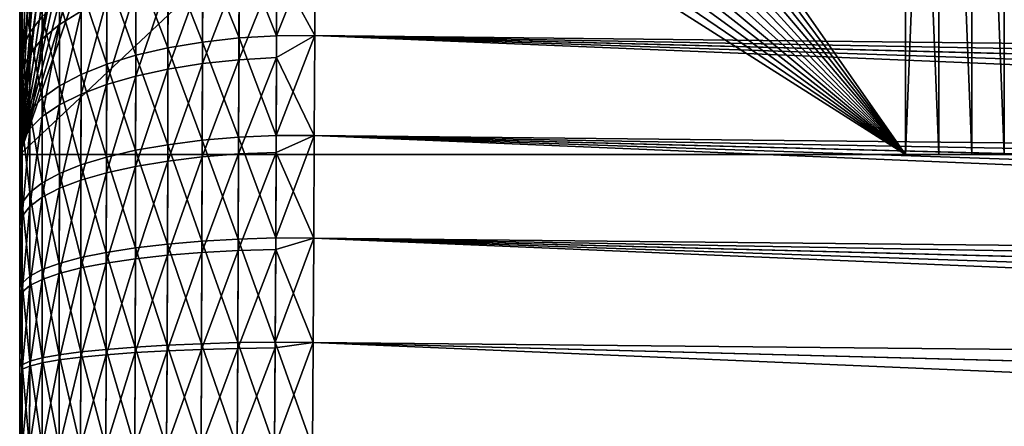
# Model space of a CAD drawing. Header units: metres. Extents: x -2 to 85, y -75 to 75.
# Tile 195 of 230: x -1.5 to 0.226, y 73.024 to 73.737. Entities that reach past the tile are written whole.
import ezdxf

# ---------------------------------------------------------------- set-up
doc = ezdxf.new("R2010")
doc.units = ezdxf.units.M
doc.layers.add('solid_21204500', color=7, linetype='CONTINUOUS')

msp = doc.modelspace()

# ---------------------------------------------------------------- linework, layer by layer
at = {"layer": 'solid_21204500'}
for points in [[(-0.986686, 74.986557, 5.973098), (0.052336, 74.959351, 5.918645), (-1.5, 73.5, 6)], [(-1.053399, 74.983864, 5.976594), (-0.986686, 74.986557, 5.973098), (-1.5, 73.5, 6)], [(-1.118712, 74.972427, 5.980018), (-1.053399, 74.983864, 5.976594), (-1.5, 73.5, 6)], [(-1.0534, 74.983864, -5.976594), (-1.118709, 74.972427, -5.980017), (0.052336, 73.5, -5.918645)], [(-0.986686, 74.986557, -5.973098), (-1.0534, 74.983864, -5.976594), (0.052336, 73.5, -5.918645)], [(-0.986686, 74.986557, -5.973098), (0.052336, 73.5, -5.918645), (0.052336, 74.959351, -5.918645)], [(-1.182203, 74.952354, 5.983345), (-1.118712, 74.972427, 5.980018), (-1.5, 73.5, 6)], [(-1.118709, 74.972427, -5.980017), (-1.182194, 74.952362, -5.983345), (0.052336, 73.5, -5.918645)], [(0.052336, 74.959351, 5.918645), (0.052336, 73.5, 5.918645), (-1.5, 73.5, 6)], [(-1.24244, 74.924011, 5.986502), (-1.182203, 74.952354, 5.983345), (-1.5, 73.5, 6)], [(-1.182194, 74.952362, -5.983345), (-1.242427, 74.924019, -5.986501), (0.052336, 73.5, -5.918645)], [(0.110851, 74.957817, 5.913827), (0.052336, 73.5, 5.918645), (0.052336, 74.959351, 5.918645)], [(0.110828, 73.5, -5.913831), (0.052336, 74.959351, -5.918645), (0.052336, 73.5, -5.918645)], [(0.110828, 73.5, -5.913831), (0.11085, 74.957817, -5.913827), (0.052336, 74.959351, -5.918645)], [(0.110828, 73.5, 5.913831), (0.052336, 73.5, 5.918645), (0.110851, 74.957817, 5.913827)], [(0.168575, 73.5, 5.905696), (0.110828, 73.5, 5.913831), (0.110851, 74.957817, 5.913827)], [(0.110828, 73.5, -5.913831), (0.168575, 73.5, -5.905696), (0.11085, 74.957817, -5.913827)], [(0.168575, 73.5, -5.905696), (0.168615, 74.956306, -5.905689), (0.11085, 74.957817, -5.913827)], [(0.168575, 73.5, 5.905696), (0.110851, 74.957817, 5.913827), (0.168616, 74.956306, 5.905688)], [(0.225578, 73.5, 5.89424), (0.168575, 73.5, 5.905696), (0.168616, 74.956306, 5.905688)], [(0.168575, 73.5, -5.905696), (0.225578, 73.5, -5.89424), (0.168615, 74.956306, -5.905689)], [(0.225578, 73.5, -5.89424), (0.225633, 74.954811, -5.894228), (0.168615, 74.956306, -5.905689)], [(0.225578, 73.5, 5.89424), (0.168616, 74.956306, 5.905688), (0.225636, 74.954811, 5.894228)], [(0.282037, 73.5, 5.879402), (0.225578, 73.5, 5.89424), (0.225636, 74.954811, 5.894228)], [(0.225578, 73.5, -5.89424), (0.282037, 73.5, -5.879402), (0.225633, 74.954811, -5.894228)], [(-1.298255, 74.888023, 5.989427), (-1.24244, 74.924011, 5.986502), (-1.5, 73.5, 6)], [(-1.242427, 74.924019, -5.986501), (-1.298239, 74.888031, -5.989426), (0.052336, 73.5, -5.918645)], [(-1.348912, 74.844872, 5.992082), (-1.298255, 74.888023, 5.989427), (-1.5, 73.5, 6)], [(-1.298239, 74.888031, -5.989426), (-1.348896, 74.844887, -5.992081), (0.052336, 73.5, -5.918645)], [(-1.393359, 74.795364, 5.994411), (-1.348912, 74.844872, 5.992082), (-1.5, 73.5, 6)], [(-1.348896, 74.844887, -5.992081), (-1.393346, 74.795387, -5.994411), (0.052336, 73.5, -5.918645)], [(-1.430772, 74.740547, 5.996372), (-1.393359, 74.795364, 5.994411), (-1.5, 73.5, 6)], [(-1.393346, 74.795387, -5.994411), (-1.430762, 74.740562, -5.996371), (0.052336, 73.5, -5.918645)], [(-1.460661, 74.681137, 5.997938), (-1.430772, 74.740547, 5.996372), (-1.5, 73.5, 6)], [(-1.430762, 74.740562, -5.996371), (-1.460655, 74.681152, -5.997938), (0.052336, 73.5, -5.918645)], [(-1.482372, 74.618279, 5.999076), (-1.460661, 74.681137, 5.997938), (-1.5, 73.5, 6)], [(-1.460655, 74.681152, -5.997938), (-1.48237, 74.618286, -5.999076), (0.052336, 73.5, -5.918645)], [(-1.495528, 74.553383, 5.999766), (-1.482372, 74.618279, 5.999076), (-1.5, 73.5, 6)], [(-1.48237, 74.618286, -5.999076), (-1.495528, 74.553391, -5.999765), (0.052336, 73.5, -5.918645)], [(-1.495528, 74.553391, -5.999765), (-1.5, 74.486885, -6), (0.052336, 73.5, -5.918645)], [(-1.5, 74.486885, 6), (-1.495528, 74.553383, 5.999766), (-1.5, 73.5, 6)], [(-1.5, 74.486732, 39.49358), (-1.5, 74.486885, 6), (-1.5, 73.5, 6)], [(-1.5, 74.486885, -6), (-1.5, 73.5, -6), (0.052336, 73.5, -5.918645)], [(-1.5, 73.523842, -74.387474), (-1.5, 73.5, -6), (-1.5, 74.486885, -6)], [(-1.5, 73.596611, -74.357384), (-1.5, 73.523842, -74.387474), (-1.5, 74.486885, -6)], [(-1.5, 73.667519, -74.323631), (-1.5, 73.596611, -74.357384), (-1.5, 74.486885, -6)], [(-1.5, 73.736534, -74.286171), (-1.5, 73.667519, -74.323631), (-1.5, 74.486885, -6)], [(-1.5, 74.486732, 72.987152), (-1.5, 74.486732, 39.49358), (-1.5, 73.5, 6)], [(-1.5, 74.484741, 73.065323), (-1.5, 74.486732, 72.987152), (-1.5, 73.5, 6)], [(-1.5, 74.478676, 73.143066), (-1.5, 74.484741, 73.065323), (-1.5, 73.5, 6)], [(-1.5, 74.468529, 73.220383), (-1.5, 74.478676, 73.143066), (-1.5, 73.5, 6)], [(-1.5, 74.454262, 73.297562), (-1.5, 74.468529, 73.220383), (-1.5, 73.5, 6)], [(-1.5, 74.435913, 73.374313), (-1.5, 74.454262, 73.297562), (-1.5, 73.5, 6)], [(-1.5, 74.413658, 73.449776), (-1.5, 74.435913, 73.374313), (-1.5, 73.5, 6)], [(-1.5, 74.387474, 73.523842), (-1.5, 74.413658, 73.449776), (-1.5, 73.5, 6)], [(-1.5, 74.357384, 73.596619), (-1.5, 74.387474, 73.523842), (-1.5, 73.5, 6)], [(-1.5, 74.323624, 73.667519), (-1.5, 74.357384, 73.596619), (-1.5, 73.5, 6)], [(-1.5, 74.286171, 73.736534), (-1.5, 74.323624, 73.667519), (-1.5, 73.5, 6)], [(-1.5, 74.245041, 73.80368), (-1.5, 74.286171, 73.736534), (-1.5, 73.5, 6)], [(-1.5, 74.200584, 73.868416), (-1.5, 74.245041, 73.80368), (-1.5, 73.5, 6)], [(-1.5, 74.152779, 73.930725), (-1.5, 74.200584, 73.868416), (-1.5, 73.5, 6)], [(-1.5, 74.101646, 73.990631), (-1.5, 74.152779, 73.930725), (-1.5, 73.5, 6)], [(-1.5, 74.0476, 74.047623), (-1.5, 74.101646, 73.990631), (-1.5, 73.5, 6)], [(-1.5, 73.990616, 74.101669), (-1.5, 74.0476, 74.047623), (-1.5, 73.5, 6)], [(10.21907, 73.58638, -74.482918), (-0.98234, 73.878227, -74.77697), (-0.981826, 74.039879, -74.68692)], [(10.219719, 73.668274, -74.439644), (10.21907, 73.58638, -74.482918), (-0.981826, 74.039879, -74.68692)], [(10.220268, 73.748024, -74.39267), (10.219719, 73.668274, -74.439644), (-0.981826, 74.039879, -74.68692)], [(-1.5, 73.93071, 74.152802), (-1.5, 73.990616, 74.101669), (-1.5, 73.5, 6)], [(-1.5, 73.868393, 74.2006), (-1.5, 73.93071, 74.152802), (-1.5, 73.5, 6)], [(-1.392165, 73.891617, 74.553848), (-1.430104, 73.864044, 74.506073), (-1.430186, 73.728355, 74.576744)], [(-1.39229, 73.751648, 74.626724), (-1.392165, 73.891617, 74.553848), (-1.430186, 73.728355, 74.576744)], [(-1.04911, 73.877129, -74.774681), (-1.049672, 73.708481, -74.849228), (-1.115127, 73.8722, -74.764786)], [(-0.98234, 73.878227, -74.77697), (-1.049672, 73.708481, -74.849228), (-1.04911, 73.877129, -74.774681)], [(-0.98234, 73.878227, -74.77697), (-0.982998, 73.709038, -74.851654), (-1.049672, 73.708481, -74.849228)], [(-0.982998, 73.709038, 74.851654), (-0.98234, 73.878227, 74.77697), (-1.049253, 73.831009, 74.796951)], [(10.219048, 73.583473, 74.484367), (-0.98234, 73.878227, 74.77697), (-0.982998, 73.709038, 74.851654)], [(10.217486, 73.417053, -74.557846), (-0.982998, 73.709038, -74.851654), (-0.98234, 73.878227, -74.77697)], [(10.219698, 73.665359, 74.441269), (10.22025, 73.745155, 74.39444), (-0.98234, 73.878227, 74.77697)], [(10.219048, 73.583473, 74.484367), (10.219698, 73.665359, 74.441269), (-0.98234, 73.878227, 74.77697)], [(10.218326, 73.502586, -74.522339), (10.217486, 73.417053, -74.557846), (-0.98234, 73.878227, -74.77697)], [(10.21907, 73.58638, -74.482918), (10.218326, 73.502586, -74.522339), (-0.98234, 73.878227, -74.77697)], [(-1.5, 73.803658, 74.245056), (-1.5, 73.868393, 74.2006), (-1.5, 73.5, 6)], [(-1.430104, 73.864044, 74.506073), (-1.460349, 73.834198, 74.454369), (-1.460397, 73.703133, 74.522644)], [(-1.430186, 73.728355, 74.576744), (-1.430104, 73.864044, 74.506073), (-1.460397, 73.703133, 74.522644)], [(-1.179067, 73.863403, -74.747108), (-1.179498, 73.697311, -74.820412), (-1.239773, 73.850845, -74.721893)], [(-1.115626, 73.704468, -74.838867), (-1.179498, 73.697311, -74.820412), (-1.179067, 73.863403, -74.747108)], [(-1.115127, 73.8722, -74.764786), (-1.115626, 73.704468, -74.838867), (-1.179067, 73.863403, -74.747108)], [(-1.049672, 73.708481, -74.849228), (-1.115626, 73.704468, -74.838867), (-1.115127, 73.8722, -74.764786)], [(-1.482275, 73.845673, -74.373817), (-1.482295, 73.714111, -74.447182), (-1.495578, 73.811142, -74.318031)], [(-1.460381, 73.742279, -74.503769), (-1.482295, 73.714111, -74.447182), (-1.482275, 73.845673, -74.373817)], [(-1.239773, 73.850845, -74.721893), (-1.240133, 73.687134, -74.794113), (-1.296203, 73.834801, -74.689667)], [(-1.179498, 73.697311, -74.820412), (-1.240133, 73.687134, -74.794113), (-1.239773, 73.850845, -74.721893)], [(-1.460349, 73.834198, 74.454369), (-1.482281, 73.802589, 74.399605), (-1.482302, 73.676437, 74.465355)], [(-1.460397, 73.703133, 74.522644), (-1.460349, 73.834198, 74.454369), (-1.482302, 73.676437, 74.465355)], [(-1.296203, 73.834801, -74.689667), (-1.296493, 73.674126, -74.760529), (-1.347348, 73.815567, -74.651016)], [(-1.240133, 73.687134, -74.794113), (-1.296493, 73.674126, -74.760529), (-1.296203, 73.834801, -74.689667)], [(-1.115254, 73.826332, 74.786926), (-1.179177, 73.817978, 74.769012), (-1.179608, 73.659546, 74.834564)], [(-1.115754, 73.666321, 74.853172), (-1.115254, 73.826332, 74.786926), (-1.179608, 73.659546, 74.834564)], [(-1.049253, 73.831009, 74.796951), (-1.115254, 73.826332, 74.786926), (-1.115754, 73.666321, 74.853172)], [(-1.049815, 73.67012, 74.863632), (-1.049253, 73.831009, 74.796951), (-1.115754, 73.666321, 74.853172)], [(-0.982998, 73.709038, 74.851654), (-1.049253, 73.831009, 74.796951), (-1.049815, 73.67012, 74.863632)], [(-1.495578, 73.811142, -74.318031), (-1.495583, 73.684891, -74.388466), (-1.5, 73.736534, -74.286171)], [(-1.482295, 73.714111, -74.447182), (-1.495583, 73.684891, -74.388466), (-1.495578, 73.811142, -74.318031)], [(-1.347348, 73.815567, -74.651016), (-1.34757, 73.658531, -74.720261), (-1.392249, 73.793449, -74.606583)], [(-1.296493, 73.674126, -74.760529), (-1.34757, 73.658531, -74.720261), (-1.347348, 73.815567, -74.651016)], [(-1.239864, 73.806076, 74.743477), (-1.296277, 73.790863, 74.710846), (-1.296567, 73.637581, 74.7742)], [(-1.240225, 73.649902, 74.808052), (-1.239864, 73.806076, 74.743477), (-1.296567, 73.637581, 74.7742)], [(-1.179177, 73.817978, 74.769012), (-1.239864, 73.806076, 74.743477), (-1.240225, 73.649902, 74.808052)], [(-1.179608, 73.659546, 74.834564), (-1.179177, 73.817978, 74.769012), (-1.240225, 73.649902, 74.808052)], [(-1.5, 73.736511, 74.286186), (-1.5, 73.803658, 74.245056), (-1.5, 73.5, 6)], [(-1.49558, 73.769798, 74.342789), (-1.5, 73.803658, 74.245056), (-1.5, 73.736511, 74.286186)], [(-1.482281, 73.802589, 74.399605), (-1.49558, 73.769798, 74.342789), (-1.495585, 73.648735, 74.405922)], [(-1.482302, 73.676437, 74.465355), (-1.482281, 73.802589, 74.399605), (-1.495585, 73.648735, 74.405922)], [(-1.392249, 73.793449, -74.606583), (-1.392409, 73.64061, -74.673988), (-1.430159, 73.768875, -74.557205)], [(-1.34757, 73.658531, -74.720261), (-1.392409, 73.64061, -74.673988), (-1.392249, 73.793449, -74.606583)], [(-1.296277, 73.790863, 74.710846), (-1.347404, 73.772621, 74.671707), (-1.347626, 73.622818, 74.733627)], [(-1.296567, 73.637581, 74.7742), (-1.296277, 73.790863, 74.710846), (-1.347626, 73.622818, 74.733627)], [(-1.49558, 73.769798, 74.342789), (-1.5, 73.736511, 74.286186), (-1.5, 73.667496, 74.323647)], [(-1.495585, 73.648735, 74.405922), (-1.49558, 73.769798, 74.342789), (-1.5, 73.667496, 74.323647)], [(-1.347404, 73.772621, 74.671707), (-1.39229, 73.751648, 74.626724), (-1.39245, 73.605858, 74.686996)], [(-1.347626, 73.622818, 74.733627), (-1.347404, 73.772621, 74.671707), (-1.39245, 73.605858, 74.686996)], [(-1.430159, 73.768875, -74.557205), (-1.430264, 73.620705, -74.622574), (-1.460381, 73.742279, -74.503769)], [(-1.392409, 73.64061, -74.673988), (-1.430264, 73.620705, -74.622574), (-1.430159, 73.768875, -74.557205)], [(-1.495583, 73.684891, -74.388466), (-1.5, 73.667519, -74.323631), (-1.5, 73.736534, -74.286171)], [(-1.5, 73.667496, 74.323647), (-1.5, 73.736511, 74.286186), (-1.5, 73.5, 6)], [(-1.460381, 73.742279, -74.503769), (-1.460441, 73.599159, -74.566933), (-1.482295, 73.714111, -74.447182)], [(-1.430264, 73.620705, -74.622574), (-1.460441, 73.599159, -74.566933), (-1.460381, 73.742279, -74.503769)], [(-1.39229, 73.751648, 74.626724), (-1.430186, 73.728355, 74.576744), (-1.430291, 73.587006, 74.635185)], [(-1.39245, 73.605858, 74.686996), (-1.39229, 73.751648, 74.626724), (-1.430291, 73.587006, 74.635185)], [(-1.430186, 73.728355, 74.576744), (-1.460397, 73.703133, 74.522644), (-1.460457, 73.566612, 74.579124)], [(-1.430291, 73.587006, 74.635185), (-1.430186, 73.728355, 74.576744), (-1.460457, 73.566612, 74.579124)], [(-1.482295, 73.714111, -74.447182), (-1.482322, 73.576347, -74.508018), (-1.495583, 73.684891, -74.388466)], [(-1.460397, 73.703133, 74.522644), (-1.482302, 73.676437, 74.465355), (-1.482329, 73.545013, 74.519768)], [(-1.460457, 73.566612, 74.579124), (-1.460397, 73.703133, 74.522644), (-1.482329, 73.545013, 74.519768)], [(-1.460441, 73.599159, -74.566933), (-1.482322, 73.576347, -74.508018), (-1.482295, 73.714111, -74.447182)], [(-1.115626, 73.704468, -74.838867), (-1.116243, 73.530563, -74.897003), (-1.179498, 73.697311, -74.820412)], [(-1.050367, 73.533623, -74.907761), (-1.116243, 73.530563, -74.897003), (-1.115626, 73.704468, -74.838867)], [(-1.049672, 73.708481, -74.849228), (-1.050367, 73.533623, -74.907761), (-1.115626, 73.704468, -74.838867)], [(-0.982998, 73.709038, -74.851654), (-1.050367, 73.533623, -74.907761), (-1.049672, 73.708481, -74.849228)], [(-0.982998, 73.709038, -74.851654), (-0.98379, 73.533737, -74.910362), (-1.050367, 73.533623, -74.907761)], [(-0.98379, 73.533737, 74.910362), (-0.982998, 73.709038, 74.851654), (-1.049815, 73.67012, 74.863632)], [(10.217459, 73.414291, 74.558914), (-0.982998, 73.709038, 74.851654), (-0.98379, 73.533737, 74.910362)], [(10.215529, 73.2416, -74.616776), (-0.98379, 73.533737, -74.910362), (-0.982998, 73.709038, -74.851654)], [(10.2183, 73.499733, 74.523598), (10.219048, 73.583473, 74.484367), (-0.982998, 73.709038, 74.851654)], [(10.217459, 73.414291, 74.558914), (10.2183, 73.499733, 74.523598), (-0.982998, 73.709038, 74.851654)], [(10.216554, 73.329979, -74.589355), (10.215529, 73.2416, -74.616776), (-0.982998, 73.709038, -74.851654)], [(10.217486, 73.417053, -74.557846), (10.216554, 73.329979, -74.589355), (-0.982998, 73.709038, -74.851654)], [(-1.495583, 73.684891, -74.388466), (-1.5, 73.596611, -74.357384), (-1.5, 73.667519, -74.323631)], [(-1.495583, 73.684891, -74.388466), (-1.49559, 73.552681, -74.446899), (-1.5, 73.596611, -74.357384)], [(-1.482322, 73.576347, -74.508018), (-1.49559, 73.552681, -74.446899), (-1.495583, 73.684891, -74.388466)], [(-1.240133, 73.687134, -74.794113), (-1.240578, 73.51741, -74.850746), (-1.296493, 73.674126, -74.760529)], [(-1.180031, 73.525131, -74.877907), (-1.240578, 73.51741, -74.850746), (-1.240133, 73.687134, -74.794113)], [(-1.179498, 73.697311, -74.820412), (-1.180031, 73.525131, -74.877907), (-1.240133, 73.687134, -74.794113)], [(-1.116243, 73.530563, -74.897003), (-1.180031, 73.525131, -74.877907), (-1.179498, 73.697311, -74.820412)], [(-1.5, 73.596596, 74.357399), (-1.5, 73.667496, 74.323647), (-1.5, 73.5, 6)], [(-1.495585, 73.648735, 74.405922), (-1.5, 73.667496, 74.323647), (-1.5, 73.596596, 74.357399)], [(-1.482302, 73.676437, 74.465355), (-1.495585, 73.648735, 74.405922), (-1.495592, 73.522614, 74.458191)], [(-1.482329, 73.545013, 74.519768), (-1.482302, 73.676437, 74.465355), (-1.495592, 73.522614, 74.458191)], [(-1.296493, 73.674126, -74.760529), (-1.29685, 73.507545, -74.816086), (-1.34757, 73.658531, -74.720261)], [(-1.240578, 73.51741, -74.850746), (-1.29685, 73.507545, -74.816086), (-1.296493, 73.674126, -74.760529)], [(-1.115754, 73.666321, 74.853172), (-1.179608, 73.659546, 74.834564), (-1.18013, 73.495964, 74.885918)], [(-1.116357, 73.501106, 74.905106), (-1.115754, 73.666321, 74.853172), (-1.18013, 73.495964, 74.885918)], [(-1.049815, 73.67012, 74.863632), (-1.115754, 73.666321, 74.853172), (-1.116357, 73.501106, 74.905106)], [(-1.050495, 73.503998, 74.915924), (-1.049815, 73.67012, 74.863632), (-1.116357, 73.501106, 74.905106)], [(-0.98379, 73.533737, 74.910362), (-1.049815, 73.67012, 74.863632), (-1.050495, 73.503998, 74.915924)], [(-1.34757, 73.658531, -74.720261), (-1.347843, 73.495735, -74.774551), (-1.392409, 73.64061, -74.673988)], [(-1.29685, 73.507545, -74.816086), (-1.347843, 73.495735, -74.774551), (-1.34757, 73.658531, -74.720261)], [(-1.240225, 73.649902, 74.808052), (-1.296567, 73.637581, 74.7742), (-1.296917, 73.479332, 74.823822)], [(-1.240661, 73.488655, 74.858643), (-1.240225, 73.649902, 74.808052), (-1.296917, 73.479332, 74.823822)], [(-1.179608, 73.659546, 74.834564), (-1.240225, 73.649902, 74.808052), (-1.240661, 73.488655, 74.858643)], [(-1.18013, 73.495964, 74.885918), (-1.179608, 73.659546, 74.834564), (-1.240661, 73.488655, 74.858643)], [(-1.495585, 73.648735, 74.405922), (-1.5, 73.596596, 74.357399), (-1.5, 73.523819, 74.387489)], [(-1.495592, 73.522614, 74.458191), (-1.495585, 73.648735, 74.405922), (-1.5, 73.523819, 74.387489)], [(-1.392409, 73.64061, -74.673988), (-1.392605, 73.48217, -74.726837), (-1.430264, 73.620705, -74.622574)], [(-1.347843, 73.495735, -74.774551), (-1.392605, 73.48217, -74.726837), (-1.392409, 73.64061, -74.673988)], [(-1.296567, 73.637581, 74.7742), (-1.347626, 73.622818, 74.733627), (-1.347894, 73.468163, 74.782112)], [(-1.296917, 73.479332, 74.823822), (-1.296567, 73.637581, 74.7742), (-1.347894, 73.468163, 74.782112)], [(-1.430264, 73.620705, -74.622574), (-1.430393, 73.467094, -74.673828), (-1.460441, 73.599159, -74.566933)], [(-1.392605, 73.48217, -74.726837), (-1.430393, 73.467094, -74.673828), (-1.430264, 73.620705, -74.622574)], [(-1.347626, 73.622818, 74.733627), (-1.39245, 73.605858, 74.686996), (-1.392642, 73.455322, 74.7342)], [(-1.347894, 73.468163, 74.782112), (-1.347626, 73.622818, 74.733627), (-1.392642, 73.455322, 74.7342)], [(-1.460441, 73.599159, -74.566933), (-1.460515, 73.450783, -74.616478), (-1.482322, 73.576347, -74.508018)], [(-1.430393, 73.467094, -74.673828), (-1.460515, 73.450783, -74.616478), (-1.460441, 73.599159, -74.566933)], [(-1.39245, 73.605858, 74.686996), (-1.430291, 73.587006, 74.635185), (-1.430418, 73.441071, 74.680977)], [(-1.392642, 73.455322, 74.7342), (-1.39245, 73.605858, 74.686996), (-1.430418, 73.441071, 74.680977)], [(-1.49559, 73.552681, -74.446899), (-1.5, 73.523842, -74.387474), (-1.5, 73.596611, -74.357384)], [(-1.5, 73.523819, 74.387489), (-1.5, 73.596596, 74.357399), (-1.5, 73.5, 6)], [(-1.430291, 73.587006, 74.635185), (-1.460457, 73.566612, 74.579124), (-1.460529, 73.425644, 74.62339)], [(-1.430418, 73.441071, 74.680977), (-1.430291, 73.587006, 74.635185), (-1.460529, 73.425644, 74.62339)], [(-1.482322, 73.576347, -74.508018), (-1.482356, 73.433517, -74.555763), (-1.49559, 73.552681, -74.446899)], [(-1.460457, 73.566612, 74.579124), (-1.482329, 73.545013, 74.519768), (-1.482362, 73.409317, 74.562424)], [(-1.460529, 73.425644, 74.62339), (-1.460457, 73.566612, 74.579124), (-1.482362, 73.409317, 74.562424)], [(-1.460515, 73.450783, -74.616478), (-1.482356, 73.433517, -74.555763), (-1.482322, 73.576347, -74.508018)], [(-1.49559, 73.552681, -74.446899), (-1.495598, 73.415604, -74.492775), (-1.5, 73.523842, -74.387474)], [(-1.482356, 73.433517, -74.555763), (-1.495598, 73.415604, -74.492775), (-1.49559, 73.552681, -74.446899)], [(-1.482329, 73.545013, 74.519768), (-1.495592, 73.522614, 74.458191), (-1.4956, 73.39238, 74.499176)], [(-1.482362, 73.409317, 74.562424), (-1.482329, 73.545013, 74.519768), (-1.4956, 73.39238, 74.499176)], [(-1.116243, 73.530563, -74.897003), (-1.116972, 73.352028, -74.938828), (-1.180031, 73.525131, -74.877907)], [(-1.051187, 73.354095, -74.949913), (-1.116972, 73.352028, -74.938828), (-1.116243, 73.530563, -74.897003)], [(-1.050367, 73.533623, -74.907761), (-1.051187, 73.354095, -74.949913), (-1.116243, 73.530563, -74.897003)], [(-0.98379, 73.533737, -74.910362), (-1.051187, 73.354095, -74.949913), (-1.050367, 73.533623, -74.907761)], [(-0.98379, 73.533737, -74.910362), (-0.984707, 73.35363, -74.95266), (-1.051187, 73.354095, -74.949913)], [(-0.984707, 73.35363, 74.95266), (-0.98379, 73.533737, 74.910362), (-1.050495, 73.503998, 74.915924)], [(10.215502, 73.239227, 74.617455), (-0.98379, 73.533737, 74.910362), (-0.984707, 73.35363, 74.95266)], [(10.213223, 73.061737, -74.65918), (-0.984707, 73.35363, -74.95266), (-0.98379, 73.533737, -74.910362)], [(10.216526, 73.327362, 74.590225), (10.217459, 73.414291, 74.558914), (-0.98379, 73.533737, 74.910362)], [(10.215502, 73.239227, 74.617455), (10.216526, 73.327362, 74.590225), (-0.98379, 73.533737, 74.910362)], [(10.214419, 73.152138, -74.64006), (10.213223, 73.061737, -74.65918), (-0.98379, 73.533737, -74.910362)], [(10.215529, 73.2416, -74.616776), (10.214419, 73.152138, -74.64006), (-0.98379, 73.533737, -74.910362)], [(-1.5, 73.523842, -74.387474), (-1.5, 73.449768, -74.413658), (-1.5, 73.5, -6)], [(-1.495598, 73.415604, -74.492775), (-1.5, 73.449768, -74.413658), (-1.5, 73.523842, -74.387474)], [(-1.5, 73.449745, 74.413673), (-1.5, 73.523819, 74.387489), (-1.5, 73.5, 6)], [(-1.495592, 73.522614, 74.458191), (-1.5, 73.523819, 74.387489), (-1.5, 73.449745, 74.413673)], [(-1.4956, 73.39238, 74.499176), (-1.495592, 73.522614, 74.458191), (-1.5, 73.449745, 74.413673)], [(-1.240578, 73.51741, -74.850746), (-1.241104, 73.343178, -74.891449), (-1.29685, 73.507545, -74.816086)], [(-1.18066, 73.348373, -74.91925), (-1.241104, 73.343178, -74.891449), (-1.240578, 73.51741, -74.850746)], [(-1.180031, 73.525131, -74.877907), (-1.18066, 73.348373, -74.91925), (-1.240578, 73.51741, -74.850746)], [(-1.116972, 73.352028, -74.938828), (-1.18066, 73.348373, -74.91925), (-1.180031, 73.525131, -74.877907)], [(0.110828, 73.5, 5.913831), (-1.5, 73.5, 6), (0.052336, 73.5, 5.918645)], [(0.998253, 73.5, 4.97868), (1, 73.5, 4.920016), (-1.5, 73.5, 6)], [(1, 73.5, -4.920016), (-1.5, 73.5, 6), (1, 73.5, 4.920016)], [(0.168575, 73.5, 5.905696), (-1.5, 73.5, 6), (0.110828, 73.5, 5.913831)], [(0.225578, 73.5, 5.89424), (-1.5, 73.5, 6), (0.168575, 73.5, 5.905696)], [(0.282037, 73.5, 5.879402), (-1.5, 73.5, 6), (0.225578, 73.5, 5.89424)], [(0.337665, 73.5, 5.86127), (-1.5, 73.5, 6), (0.282037, 73.5, 5.879402)], [(0.391922, 73.5, 5.840013), (-1.5, 73.5, 6), (0.337665, 73.5, 5.86127)], [(0.444961, 73.5, 5.815546), (-1.5, 73.5, 6), (0.391922, 73.5, 5.840013)], [(0.49657, 73.5, 5.788002), (-1.5, 73.5, 6), (0.444961, 73.5, 5.815546)], [(0.546273, 73.5, 5.75762), (-1.5, 73.5, 6), (0.49657, 73.5, 5.788002)], [(0.59426, 73.5, 5.724266), (-1.5, 73.5, 6), (0.546273, 73.5, 5.75762)], [(0.640267, 73.5, 5.688159), (-1.5, 73.5, 6), (0.59426, 73.5, 5.724266)], [(0.683904, 73.5, 5.649581), (-1.5, 73.5, 6), (0.640267, 73.5, 5.688159)], [(0.725361, 73.5, 5.608357), (-1.5, 73.5, 6), (0.683904, 73.5, 5.649581)], [(0.764358, 73.5, 5.5648), (-1.5, 73.5, 6), (0.725361, 73.5, 5.608357)], [(0.800599, 73.5, 5.519204), (-1.5, 73.5, 6), (0.764358, 73.5, 5.5648)], [(0.834249, 73.5, 5.47137), (-1.5, 73.5, 6), (0.800599, 73.5, 5.519204)], [(0.865046, 73.5, 5.421703), (-1.5, 73.5, 6), (0.834249, 73.5, 5.47137)], [(0.892785, 73.5, 5.370478), (-1.5, 73.5, 6), (0.865046, 73.5, 5.421703)], [(0.91759, 73.5, 5.317499), (-1.5, 73.5, 6), (0.892785, 73.5, 5.370478)], [(0.939248, 73.5, 5.263252), (-1.5, 73.5, 6), (0.91759, 73.5, 5.317499)], [(0.957636, 73.5, 5.207957), (-1.5, 73.5, 6), (0.939248, 73.5, 5.263252)], [(0.972832, 73.5, 5.151456), (-1.5, 73.5, 6), (0.957636, 73.5, 5.207957)], [(0.984695, 73.5, 5.094298), (-1.5, 73.5, 6), (0.972832, 73.5, 5.151456)], [(0.993152, 73.5, 5.036773), (-1.5, 73.5, 6), (0.984695, 73.5, 5.094298)], [(0.998253, 73.5, 4.97868), (-1.5, 73.5, 6), (0.993152, 73.5, 5.036773)], [(0.998253, 73.5, -4.97868), (-1.5, 73.5, 6), (1, 73.5, -4.920016)], [(0.110828, 73.5, -5.913831), (0.052336, 73.5, -5.918645), (-1.5, 73.5, 6)], [(-1.5, 73.5, -6), (-1.5, 73.5, 6), (0.052336, 73.5, -5.918645)], [(0.993152, 73.5, -5.036773), (-1.5, 73.5, 6), (0.998253, 73.5, -4.97868)], [(0.984695, 73.5, -5.094298), (-1.5, 73.5, 6), (0.993152, 73.5, -5.036773)], [(0.972832, 73.5, -5.151456), (-1.5, 73.5, 6), (0.984695, 73.5, -5.094298)], [(0.957636, 73.5, -5.207957), (-1.5, 73.5, 6), (0.972832, 73.5, -5.151456)], [(0.939248, 73.5, -5.263252), (-1.5, 73.5, 6), (0.957636, 73.5, -5.207957)], [(0.91759, 73.5, -5.317499), (-1.5, 73.5, 6), (0.939248, 73.5, -5.263252)], [(0.892785, 73.5, -5.370478), (-1.5, 73.5, 6), (0.91759, 73.5, -5.317499)], [(0.865046, 73.5, -5.421703), (-1.5, 73.5, 6), (0.892785, 73.5, -5.370478)], [(0.834249, 73.5, -5.47137), (-1.5, 73.5, 6), (0.865046, 73.5, -5.421703)], [(0.800599, 73.5, -5.519204), (-1.5, 73.5, 6), (0.834249, 73.5, -5.47137)], [(0.764358, 73.5, -5.5648), (-1.5, 73.5, 6), (0.800599, 73.5, -5.519204)], [(0.725361, 73.5, -5.608357), (-1.5, 73.5, 6), (0.764358, 73.5, -5.5648)], [(0.683904, 73.5, -5.649581), (-1.5, 73.5, 6), (0.725361, 73.5, -5.608357)], [(0.640267, 73.5, -5.688159), (-1.5, 73.5, 6), (0.683904, 73.5, -5.649581)], [(0.59426, 73.5, -5.724266), (-1.5, 73.5, 6), (0.640267, 73.5, -5.688159)], [(0.546273, 73.5, -5.75762), (-1.5, 73.5, 6), (0.59426, 73.5, -5.724266)], [(0.49657, 73.5, -5.788002), (-1.5, 73.5, 6), (0.546273, 73.5, -5.75762)], [(0.444961, 73.5, -5.815546), (-1.5, 73.5, 6), (0.49657, 73.5, -5.788002)], [(0.391922, 73.5, -5.840013), (-1.5, 73.5, 6), (0.444961, 73.5, -5.815546)], [(0.337665, 73.5, -5.86127), (-1.5, 73.5, 6), (0.391922, 73.5, -5.840013)], [(0.282037, 73.5, -5.879402), (-1.5, 73.5, 6), (0.337665, 73.5, -5.86127)], [(0.225578, 73.5, -5.89424), (-1.5, 73.5, 6), (0.282037, 73.5, -5.879402)], [(0.168575, 73.5, -5.905696), (-1.5, 73.5, 6), (0.225578, 73.5, -5.89424)], [(0.110828, 73.5, -5.913831), (-1.5, 73.5, 6), (0.168575, 73.5, -5.905696)], [(-1.5, 73.5, -6), (-1.5, 73.449768, -74.413658), (-1.5, 73.374313, -74.435913)], [(-1.5, 73.374313, -74.435913), (-1.5, 73.5, 6), (-1.5, 73.5, -6)], [(-1.5, 73.374313, -74.435913), (-1.5, 73.449745, 74.413673), (-1.5, 73.5, 6)], [(-1.347843, 73.495735, -74.774551), (-1.348166, 73.328621, -74.813553), (-1.392605, 73.48217, -74.726837)], [(-1.297272, 73.336555, -74.856003), (-1.348166, 73.328621, -74.813553), (-1.347843, 73.495735, -74.774551)], [(-1.29685, 73.507545, -74.816086), (-1.297272, 73.336555, -74.856003), (-1.347843, 73.495735, -74.774551)], [(-1.241104, 73.343178, -74.891449), (-1.297272, 73.336555, -74.856003), (-1.29685, 73.507545, -74.816086)], [(-1.18013, 73.495964, 74.885918), (-1.240661, 73.488655, 74.858643), (-1.241167, 73.323616, 74.894974)], [(-1.180736, 73.328522, 74.922829), (-1.18013, 73.495964, 74.885918), (-1.241167, 73.323616, 74.894974)], [(-1.116357, 73.501106, 74.905106), (-1.18013, 73.495964, 74.885918), (-1.180736, 73.328522, 74.922829)], [(-1.11706, 73.331985, 74.942459), (-1.116357, 73.501106, 74.905106), (-1.180736, 73.328522, 74.922829)], [(-1.050495, 73.503998, 74.915924), (-1.116357, 73.501106, 74.905106), (-1.11706, 73.331985, 74.942459)], [(-1.051285, 73.333946, 74.953568), (-1.050495, 73.503998, 74.915924), (-1.11706, 73.331985, 74.942459)], [(-0.984707, 73.35363, 74.95266), (-1.050495, 73.503998, 74.915924), (-1.051285, 73.333946, 74.953568)], [(-1.392605, 73.48217, -74.726837), (-1.392838, 73.319511, -74.764809), (-1.430393, 73.467094, -74.673828)], [(-1.348166, 73.328621, -74.813553), (-1.392838, 73.319511, -74.764809), (-1.392605, 73.48217, -74.726837)], [(-1.296917, 73.479332, 74.823822), (-1.347894, 73.468163, 74.782112), (-1.348206, 73.30986, 74.816933)], [(-1.297324, 73.317352, 74.859459), (-1.296917, 73.479332, 74.823822), (-1.348206, 73.30986, 74.816933)], [(-1.240661, 73.488655, 74.858643), (-1.296917, 73.479332, 74.823822), (-1.297324, 73.317352, 74.859459)], [(-1.241167, 73.323616, 74.894974), (-1.240661, 73.488655, 74.858643), (-1.297324, 73.317352, 74.859459)], [(-1.430393, 73.467094, -74.673828), (-1.430546, 73.309402, -74.71067), (-1.460515, 73.450783, -74.616478)], [(-1.392838, 73.319511, -74.764809), (-1.430546, 73.309402, -74.71067), (-1.430393, 73.467094, -74.673828)], [(-1.347894, 73.468163, 74.782112), (-1.392642, 73.455322, 74.7342), (-1.392866, 73.301254, 74.768097)], [(-1.348206, 73.30986, 74.816933), (-1.347894, 73.468163, 74.782112), (-1.392866, 73.301254, 74.768097)], [(-1.495598, 73.415604, -74.492775), (-1.5, 73.374313, -74.435913), (-1.5, 73.449768, -74.413658)], [(-1.5, 73.374313, -74.435913), (-1.5, 73.37429, 74.435928), (-1.5, 73.449745, 74.413673)], [(-1.4956, 73.39238, 74.499176), (-1.5, 73.449745, 74.413673), (-1.5, 73.37429, 74.435928)], [(-1.460515, 73.450783, -74.616478), (-1.460603, 73.298454, -74.652115), (-1.482356, 73.433517, -74.555763)], [(-1.430546, 73.309402, -74.71067), (-1.460603, 73.298454, -74.652115), (-1.460515, 73.450783, -74.616478)], [(-1.392642, 73.455322, 74.7342), (-1.430418, 73.441071, 74.680977), (-1.430565, 73.291695, 74.71386)], [(-1.392866, 73.301254, 74.768097), (-1.392642, 73.455322, 74.7342), (-1.430565, 73.291695, 74.71386)], [(-1.482356, 73.433517, -74.555763), (-1.482395, 73.286873, -74.590118), (-1.495598, 73.415604, -74.492775)], [(-1.460529, 73.425644, 74.62339), (-1.482362, 73.409317, 74.562424), (-1.4824, 73.270409, 74.593094)], [(-1.460614, 73.281357, 74.655197), (-1.460529, 73.425644, 74.62339), (-1.4824, 73.270409, 74.593094)], [(-1.460603, 73.298454, -74.652115), (-1.482395, 73.286873, -74.590118), (-1.482356, 73.433517, -74.555763)], [(-1.430418, 73.441071, 74.680977), (-1.460529, 73.425644, 74.62339), (-1.460614, 73.281357, 74.655197)], [(-1.430565, 73.291695, 74.71386), (-1.430418, 73.441071, 74.680977), (-1.460614, 73.281357, 74.655197)], [(-1.495598, 73.415604, -74.492775), (-1.495608, 73.274857, -74.525818), (-1.5, 73.374313, -74.435913)], [(-1.482362, 73.409317, 74.562424), (-1.4956, 73.39238, 74.499176), (-1.49561, 73.259056, 74.528679)], [(-1.4824, 73.270409, 74.593094), (-1.482362, 73.409317, 74.562424), (-1.49561, 73.259056, 74.528679)], [(-1.482395, 73.286873, -74.590118), (-1.495608, 73.274857, -74.525818), (-1.495598, 73.415604, -74.492775)], [(-1.4956, 73.39238, 74.499176), (-1.5, 73.37429, 74.435928), (-1.5, 73.297539, 74.454269)], [(-1.49561, 73.259056, 74.528679), (-1.4956, 73.39238, 74.499176), (-1.5, 73.297539, 74.454269)], [(-1.5, 73.374313, -74.435913), (-1.5, 73.297554, -74.454262), (-1.5, 73.37429, 74.435928)], [(-1.495608, 73.274857, -74.525818), (-1.5, 73.297554, -74.454262), (-1.5, 73.374313, -74.435913)], [(-1.5, 73.297554, -74.454262), (-1.5, 73.297539, 74.454269), (-1.5, 73.37429, 74.435928)], [(-1.241104, 73.343178, -74.891449), (-1.241705, 73.165955, -74.915932), (-1.297272, 73.336555, -74.856003)], [(-1.18138, 73.168564, -74.944145), (-1.241705, 73.165955, -74.915932), (-1.241104, 73.343178, -74.891449)], [(-1.18066, 73.348373, -74.91925), (-1.18138, 73.168564, -74.944145), (-1.241104, 73.343178, -74.891449)], [(-1.117805, 73.17041, -74.964058), (-1.18138, 73.168564, -74.944145), (-1.18066, 73.348373, -74.91925)], [(-1.116972, 73.352028, -74.938828), (-1.117805, 73.17041, -74.964058), (-1.18066, 73.348373, -74.91925)], [(-1.052125, 73.171455, -74.975388), (-1.117805, 73.17041, -74.964058), (-1.116972, 73.352028, -74.938828)], [(-1.051187, 73.354095, -74.949913), (-1.052125, 73.171455, -74.975388), (-1.116972, 73.352028, -74.938828)], [(-0.984707, 73.35363, -74.95266), (-1.052125, 73.171455, -74.975388), (-1.051187, 73.354095, -74.949913)], [(-0.984707, 73.35363, -74.95266), (-0.985759, 73.170914, -74.978081), (-1.052125, 73.171455, -74.975388)], [(-0.985759, 73.170914, 74.978081), (-0.984707, 73.35363, 74.95266), (-1.051285, 73.333946, 74.953568)], [(10.213202, 73.060165, 74.659477), (-0.984707, 73.35363, 74.95266), (-0.985759, 73.170914, 74.978081)], [(10.210579, 72.878731, -74.684807), (-0.985759, 73.170914, -74.978081), (-0.984707, 73.35363, -74.95266)], [(10.214394, 73.150131, 74.640533), (10.215502, 73.239227, 74.617455), (-0.984707, 73.35363, 74.95266)], [(10.213202, 73.060165, 74.659477), (10.214394, 73.150131, 74.640533), (-0.984707, 73.35363, 74.95266)], [(10.211943, 72.970535, -74.674103), (10.210579, 72.878731, -74.684807), (-0.984707, 73.35363, -74.95266)], [(10.213223, 73.061737, -74.65918), (10.211943, 72.970535, -74.674103), (-0.984707, 73.35363, -74.95266)], [(-1.348166, 73.328621, -74.813553), (-1.348536, 73.158638, -74.836998), (-1.392838, 73.319511, -74.764809)], [(-1.297755, 73.162621, -74.879997), (-1.348536, 73.158638, -74.836998), (-1.348166, 73.328621, -74.813553)], [(-1.297272, 73.336555, -74.856003), (-1.297755, 73.162621, -74.879997), (-1.348166, 73.328621, -74.813553)], [(-1.241167, 73.323616, 74.894974), (-1.297324, 73.317352, 74.859459), (-1.297784, 73.152908, 74.880859)], [(-1.24174, 73.156052, 74.916809), (-1.241167, 73.323616, 74.894974), (-1.297784, 73.152908, 74.880859)], [(-1.241705, 73.165955, -74.915932), (-1.297755, 73.162621, -74.879997), (-1.297272, 73.336555, -74.856003)], [(-1.180736, 73.328522, 74.922829), (-1.241167, 73.323616, 74.894974), (-1.24174, 73.156052, 74.916809)], [(-1.181422, 73.158524, 74.945038), (-1.180736, 73.328522, 74.922829), (-1.24174, 73.156052, 74.916809)], [(-1.11706, 73.331985, 74.942459), (-1.180736, 73.328522, 74.922829), (-1.181422, 73.158524, 74.945038)], [(-1.117855, 73.160263, 74.964966), (-1.11706, 73.331985, 74.942459), (-1.181422, 73.158524, 74.945038)], [(-1.051285, 73.333946, 74.953568), (-1.11706, 73.331985, 74.942459), (-1.117855, 73.160263, 74.964966)], [(-1.05218, 73.161255, 74.976303), (-1.051285, 73.333946, 74.953568), (-1.117855, 73.160263, 74.964966)], [(-0.985759, 73.170914, 74.978081), (-1.051285, 73.333946, 74.953568), (-1.05218, 73.161255, 74.976303)], [(-1.430546, 73.309402, -74.71067), (-1.43072, 73.148994, -74.732834), (-1.460603, 73.298454, -74.652115)], [(-1.393103, 73.154068, -74.787636), (-1.43072, 73.148994, -74.732834), (-1.430546, 73.309402, -74.71067)], [(-1.392838, 73.319511, -74.764809), (-1.393103, 73.154068, -74.787636), (-1.430546, 73.309402, -74.71067)], [(-1.348206, 73.30986, 74.816933), (-1.392866, 73.301254, 74.768097), (-1.393119, 73.144829, 74.788452)], [(-1.348558, 73.149147, 74.837837), (-1.348206, 73.30986, 74.816933), (-1.393119, 73.144829, 74.788452)], [(-1.348536, 73.158638, -74.836998), (-1.393103, 73.154068, -74.787636), (-1.392838, 73.319511, -74.764809)], [(-1.297324, 73.317352, 74.859459), (-1.348206, 73.30986, 74.816933), (-1.348558, 73.149147, 74.837837)], [(-1.297784, 73.152908, 74.880859), (-1.297324, 73.317352, 74.859459), (-1.348558, 73.149147, 74.837837)], [(-1.5, 73.297554, -74.454262), (-1.5, 73.220375, -74.468536), (-1.5, 73.297539, 74.454269)], [(-1.495608, 73.274857, -74.525818), (-1.5, 73.220375, -74.468536), (-1.5, 73.297554, -74.454262)], [(-1.5, 73.220375, -74.468536), (-1.5, 73.220367, 74.468544), (-1.5, 73.297539, 74.454269)], [(-1.49561, 73.259056, 74.528679), (-1.5, 73.297539, 74.454269), (-1.5, 73.220367, 74.468544)], [(-1.482395, 73.286873, -74.590118), (-1.48244, 73.137695, -74.61084), (-1.495608, 73.274857, -74.525818)], [(-1.460703, 73.143509, -74.673569), (-1.48244, 73.137695, -74.61084), (-1.482395, 73.286873, -74.590118)], [(-1.460603, 73.298454, -74.652115), (-1.460703, 73.143509, -74.673569), (-1.482395, 73.286873, -74.590118)], [(-1.430565, 73.291695, 74.71386), (-1.460614, 73.281357, 74.655197), (-1.460709, 73.13485, 74.674339)], [(-1.430731, 73.140038, 74.733627), (-1.430565, 73.291695, 74.71386), (-1.460709, 73.13485, 74.674339)], [(-1.43072, 73.148994, -74.732834), (-1.460703, 73.143509, -74.673569), (-1.460603, 73.298454, -74.652115)], [(-1.392866, 73.301254, 74.768097), (-1.430565, 73.291695, 74.71386), (-1.430731, 73.140038, 74.733627)], [(-1.393119, 73.144829, 74.788452), (-1.392866, 73.301254, 74.768097), (-1.430731, 73.140038, 74.733627)], [(-1.495608, 73.274857, -74.525818), (-1.49562, 73.131668, -74.545776), (-1.5, 73.220375, -74.468536)], [(-1.48244, 73.137695, -74.61084), (-1.49562, 73.131668, -74.545776), (-1.495608, 73.274857, -74.525818)], [(-1.4824, 73.270409, 74.593094), (-1.49561, 73.259056, 74.528679), (-1.49562, 73.123672, 74.546501)], [(-1.482443, 73.129364, 74.611588), (-1.4824, 73.270409, 74.593094), (-1.49562, 73.123672, 74.546501)], [(-1.460614, 73.281357, 74.655197), (-1.4824, 73.270409, 74.593094), (-1.482443, 73.129364, 74.611588)], [(-1.460709, 73.13485, 74.674339), (-1.460614, 73.281357, 74.655197), (-1.482443, 73.129364, 74.611588)], [(-1.49561, 73.259056, 74.528679), (-1.5, 73.220367, 74.468544), (-1.5, 73.143089, 74.478683)], [(-1.49562, 73.123672, 74.546501), (-1.49561, 73.259056, 74.528679), (-1.5, 73.143089, 74.478683)], [(-1.5, 73.220375, -74.468536), (-1.5, 73.143066, -74.478676), (-1.5, 73.220367, 74.468544)], [(-1.49562, 73.131668, -74.545776), (-1.5, 73.143066, -74.478676), (-1.5, 73.220375, -74.468536)], [(-1.5, 73.143066, -74.478676), (-1.5, 73.143089, 74.478683), (-1.5, 73.220367, 74.468544)], [(-1.241705, 73.165955, -74.915932), (-1.242449, 72.987251, -74.924019), (-1.297755, 73.162621, -74.879997)], [(-1.241705, 73.165955, -74.915932), (-1.182209, 72.987251, -74.952354), (-1.242449, 72.987251, -74.924019)], [(-1.18138, 73.168564, -74.944145), (-1.182209, 72.987251, -74.952354), (-1.241705, 73.165955, -74.915932)], [(-1.18138, 73.168564, -74.944145), (-1.118748, 72.987251, -74.972427), (-1.182209, 72.987251, -74.952354)], [(-1.117805, 73.17041, -74.964058), (-1.118748, 72.987251, -74.972427), (-1.18138, 73.168564, -74.944145)], [(-1.117805, 73.17041, -74.964058), (-1.053179, 72.987251, -74.983902), (-1.118748, 72.987251, -74.972427)], [(-1.052125, 73.171455, -74.975388), (-1.053179, 72.987251, -74.983902), (-1.117805, 73.17041, -74.964058)], [(-1.052125, 73.171455, -74.975388), (-0.986912, 72.987251, -74.986565), (-1.053179, 72.987251, -74.983902)], [(-0.985759, 73.170914, 74.978081), (-1.05218, 73.161255, 74.976303), (-1.053179, 72.987251, 74.983902)], [(-0.985759, 73.170914, 74.978081), (-1.053179, 72.987251, 74.983902), (-0.986912, 72.987251, 74.986565)], [(-0.985759, 73.170914, -74.978081), (-0.986912, 72.987251, -74.986565), (-1.052125, 73.171455, -74.975388)], [(10.210567, 72.877975, 74.684875), (-0.985759, 73.170914, 74.978081), (-0.986912, 72.987251, 74.986565)], [(10.207627, 72.694107, -74.693428), (-0.986912, 72.987251, -74.986565), (-0.985759, 73.170914, -74.978081)], [(10.210567, 72.877975, 74.684875), (10.213202, 73.060165, 74.659477), (-0.985759, 73.170914, 74.978081)], [(10.210579, 72.878731, -74.684807), (10.207627, 72.694107, -74.693428), (-0.985759, 73.170914, -74.978081)], [(-1.43072, 73.148994, -74.732834), (-1.431036, 72.987251, -74.740128), (-1.460703, 73.143509, -74.673569)], [(-1.43072, 73.148994, -74.732834), (-1.393546, 72.987251, -74.795151), (-1.431036, 72.987251, -74.740128)], [(-1.393103, 73.154068, -74.787636), (-1.393546, 72.987251, -74.795151), (-1.43072, 73.148994, -74.732834)], [(-1.348558, 73.149147, 74.837837), (-1.393119, 73.144829, 74.788452), (-1.393547, 72.987251, 74.795151)], [(-1.348558, 73.149147, 74.837837), (-1.393547, 72.987251, 74.795151), (-1.34907, 72.987251, 74.844719)], [(-1.393103, 73.154068, -74.787636), (-1.34907, 72.987251, -74.844719), (-1.393546, 72.987251, -74.795151)], [(-1.348536, 73.158638, -74.836998), (-1.34907, 72.987251, -74.844719), (-1.393103, 73.154068, -74.787636)], [(-1.348536, 73.158638, -74.836998), (-1.298402, 72.987251, -74.887932), (-1.34907, 72.987251, -74.844719)], [(-1.297784, 73.152908, 74.880859), (-1.348558, 73.149147, 74.837837), (-1.34907, 72.987251, 74.844719)], [(-1.297784, 73.152908, 74.880859), (-1.34907, 72.987251, 74.844719), (-1.298402, 72.987251, 74.887932)], [(-1.297755, 73.162621, -74.879997), (-1.298402, 72.987251, -74.887932), (-1.348536, 73.158638, -74.836998)], [(-1.297755, 73.162621, -74.879997), (-1.242449, 72.987251, -74.924019), (-1.298402, 72.987251, -74.887932)], [(-1.24174, 73.156052, 74.916809), (-1.297784, 73.152908, 74.880859), (-1.298402, 72.987251, 74.887932)], [(-1.24174, 73.156052, 74.916809), (-1.298402, 72.987251, 74.887932), (-1.242449, 72.987251, 74.924019)], [(-1.181422, 73.158524, 74.945038), (-1.24174, 73.156052, 74.916809), (-1.242449, 72.987251, 74.924019)], [(-1.181422, 73.158524, 74.945038), (-1.242449, 72.987251, 74.924019), (-1.182209, 72.987251, 74.952354)], [(-1.117855, 73.160263, 74.964966), (-1.181422, 73.158524, 74.945038), (-1.182209, 72.987251, 74.952354)], [(-1.117855, 73.160263, 74.964966), (-1.182209, 72.987251, 74.952354), (-1.118748, 72.987251, 74.972427)], [(-1.05218, 73.161255, 74.976303), (-1.117855, 73.160263, 74.964966), (-1.118748, 72.987251, 74.972427)], [(-1.05218, 73.161255, 74.976303), (-1.118748, 72.987251, 74.972427), (-1.053179, 72.987251, 74.983902)], [(-1.5, 73.065331, -74.484741), (-1.5, 73.065392, 74.484749), (-1.5, 73.143089, 74.478683)], [(-1.49562, 73.123672, 74.546501), (-1.5, 73.143089, 74.478683), (-1.5, 73.065392, 74.484749)], [(-1.5, 73.143066, -74.478676), (-1.5, 73.065331, -74.484741), (-1.5, 73.143089, 74.478683)], [(-1.49562, 73.131668, -74.545776), (-1.5, 73.065331, -74.484741), (-1.5, 73.143066, -74.478676)], [(-1.49562, 73.131668, -74.545776), (-1.495666, 72.987251, -74.552429), (-1.5, 73.065331, -74.484741)], [(-1.49562, 73.131668, -74.545776), (-1.482548, 72.987251, -74.617683), (-1.495666, 72.987251, -74.552429)], [(-1.48244, 73.137695, -74.61084), (-1.482548, 72.987251, -74.617683), (-1.49562, 73.131668, -74.545776)], [(-1.48244, 73.137695, -74.61084), (-1.460878, 72.987251, -74.680618), (-1.482548, 72.987251, -74.617683)], [(-1.460709, 73.13485, 74.674339), (-1.482443, 73.129364, 74.611588), (-1.482548, 72.987251, 74.617683)], [(-1.460709, 73.13485, 74.674339), (-1.482548, 72.987251, 74.617683), (-1.460878, 72.987251, 74.680618)], [(-1.460703, 73.143509, -74.673569), (-1.460878, 72.987251, -74.680618), (-1.48244, 73.137695, -74.61084)], [(-1.460703, 73.143509, -74.673569), (-1.431036, 72.987251, -74.740128), (-1.460878, 72.987251, -74.680618)], [(-1.430731, 73.140038, 74.733627), (-1.460709, 73.13485, 74.674339), (-1.460878, 72.987251, 74.680618)], [(-1.430731, 73.140038, 74.733627), (-1.460878, 72.987251, 74.680618), (-1.431037, 72.987251, 74.740128)], [(-1.393119, 73.144829, 74.788452), (-1.430731, 73.140038, 74.733627), (-1.431037, 72.987251, 74.740128)], [(-1.393119, 73.144829, 74.788452), (-1.431037, 72.987251, 74.740128), (-1.393547, 72.987251, 74.795151)], [(-1.49562, 73.123672, 74.546501), (-1.5, 73.065392, 74.484749), (-1.5, 72.987282, 74.486732)], [(-1.495666, 72.987251, 74.552422), (-1.49562, 73.123672, 74.546501), (-1.5, 72.987282, 74.486732)], [(-1.482443, 73.129364, 74.611588), (-1.49562, 73.123672, 74.546501), (-1.495666, 72.987251, 74.552422)], [(-1.482443, 73.129364, 74.611588), (-1.495666, 72.987251, 74.552422), (-1.482548, 72.987251, 74.617683)], [(-1.5, 72.987167, -74.486732), (-1.5, 72.987282, 74.486732), (-1.5, 73.065392, 74.484749)], [(-1.5, 73.065331, -74.484741), (-1.5, 72.987167, -74.486732), (-1.5, 73.065392, 74.484749)], [(-1.495666, 72.987251, -74.552429), (-1.5, 72.987167, -74.486732), (-1.5, 73.065331, -74.484741)]]:
    msp.add_3dface(points, dxfattribs=at)

doc.saveas('drawing.dxf')
